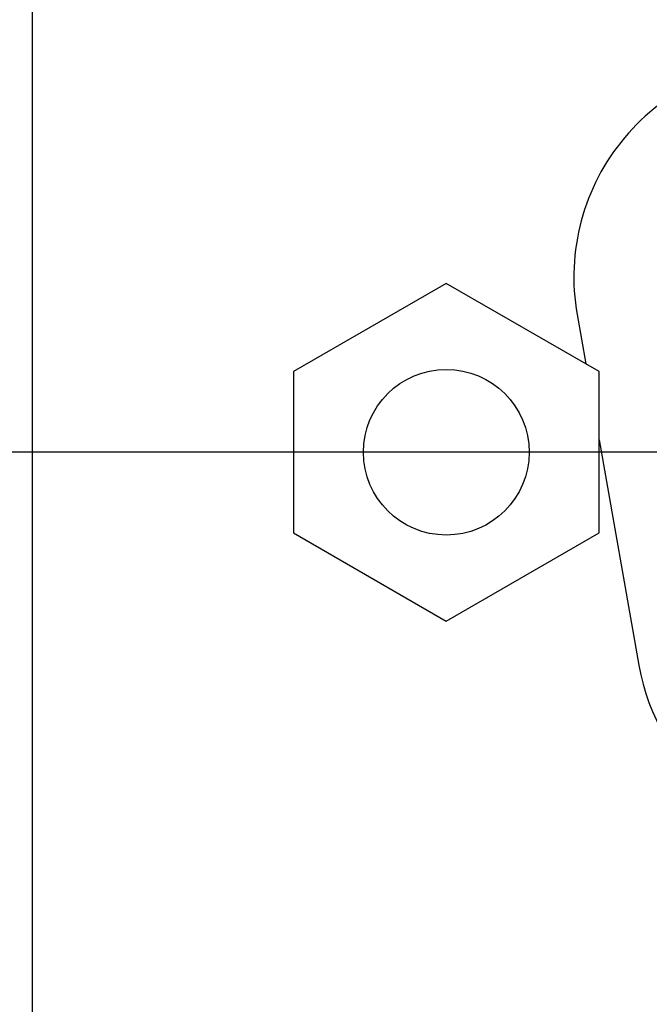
# Model space of a CAD drawing. Header units: millimetres. Extents: x 0 to 3360, y 0 to 2376.
# Tile 42 of 144: x 264 to 271, y 1825 to 1835. Entities that reach past the tile are written whole.
import ezdxf

# ---------------------------------------------------------------- set-up
doc = ezdxf.new("R2010")
doc.units = ezdxf.units.MM
doc.header["$LTSCALE"] = 184.8
doc.linetypes.add('CENTER', pattern=[0.6, 0.375, -0.075, 0.075, -0.075])
doc.layers.get('0').update_dxf_attribs({"linetype": 'CONTINUOUS'})
for name, color, linetype in [('AXIS', 7, 'CONTINUOUS'), ('DRIV_DIM', 7, 'CONTINUOUS'), ('ROUND', 7, 'CONTINUOUS')]:
    doc.layers.add(name, color=color, linetype=linetype)
doc.styles.get("Standard").update_dxf_attribs({"font": 'txt', "width": 0.8})
doc.dimstyles.new('DIMSTYLE_12', dxfattribs={"dimtxt": 19, "dimasz": 9, "dimexe": 2, "dimexo": 1.5, "dimgap": 9.5, "dimtad": 1, "dimdec": 3, "dimlfac": 1.5, "dimdsep": 46, "dimtxsty": 'STANDARD', "dimblk": 'OPEN', "dimblk1": 'OPEN', "dimblk2": 'OPEN', "dimcen": 0.09, "dimadec": 3, "dimazin": 2, "dimtp": 0.5, "dimtm": 0.5, "dimtfac": 1, "dimtdec": 3, "dimtofl": 0, "dimtmove": 0, "dimatfit": 3, "dimldrblk": 'OPEN', "dimfxl": 1, "dimtolj": 1, "dimarcsym": 0})
doc.dimstyles.new('DIMSTYLE_13', dxfattribs={"dimtxt": 19, "dimasz": 9, "dimexe": 2, "dimexo": 1.5, "dimtad": 1, "dimdec": 3, "dimlfac": 1.5, "dimdsep": 46, "dimtxsty": 'STANDARD', "dimblk": 'OPEN', "dimblk1": 'OPEN', "dimblk2": 'OPEN', "dimcen": 0.09, "dimadec": 3, "dimazin": 2, "dimtp": 0.8, "dimtm": 0.8, "dimtfac": 1, "dimtdec": 3, "dimtofl": 0, "dimtmove": 0, "dimatfit": 3, "dimldrblk": 'OPEN', "dimfxl": 1, "dimtolj": 1, "dimarcsym": 0})

# ---------------------------------------------------------------- blocks, each defined once
blk = doc.blocks.new('*D39')
at = {"layer": 'DRIV_DIM', "color": 2, "linetype": 'CONTINUOUS'}
for p, q in [((205.719, 1830.803), (107.55, 1830.803)), ((881.982, 1572.723), (932.055, 1530.707))]:
    blk.add_line(p, q, dxfattribs=at)
for points in [[(112.637, 1821.832), (109.55, 1830.803), (106.637, 1821.774)], [(926.95, 1523.204), (930.523, 1531.993), (922.392, 1527.105)]]:
    blk.add_lwpolyline(points, dxfattribs=at)
for start, end in [(180, 250), (250, 320)]:
    blk.add_arc((574.415, 1830.803), 464.865, start, end, dxfattribs=at)
blk = doc.blocks.new('_OPEN')
at = {"color": 0, "linetype": 'BYBLOCK'}
for p, q in [((0, 0), (-1, 0.3333)), ((-1, -0.3333), (0, 0)), ((-1, 0), (0, 0))]:
    blk.add_line(p, q, dxfattribs=at)
blk = doc.blocks.new('*D40')
at = {"layer": 'DRIV_DIM', "color": 2, "linetype": 'CONTINUOUS'}
for p, q in [((881.982, 2088.882), (932.055, 2130.898)), ((112.638, 1830.803), (107.55, 1830.803))]:
    blk.add_line(p, q, dxfattribs=at)
for points in [[(922.392, 2134.5), (930.523, 2129.612), (926.95, 2138.401)], [(106.637, 1839.831), (109.55, 1830.803), (112.637, 1839.773)]]:
    blk.add_lwpolyline(points, dxfattribs=at)
for start, end in [(40, 110), (110, 180)]:
    blk.add_arc((574.415, 1830.803), 464.865, start, end, dxfattribs=at)
blk = doc.blocks.new('*D43')
at = {"layer": 'DRIV_DIM', "color": 2, "linetype": 'CONTINUOUS'}
blk.add_line((223.476, 2022.745), (574.415, 1830.803), dxfattribs=at)
at = {"layer": 'DRIV_DIM', "color": 2, "linetype": 'CONTINUOUS', "xscale": 9, "yscale": 9, "zscale": 9, "rotation": 151.3239513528}
blk.add_blockref('_OPEN', (223.476, 2022.745), dxfattribs=at)

msp = doc.modelspace()

# ---------------------------------------------------------------- linework, layer by layer
at = {"color": 7, "linetype": 'CONTINUOUS'}
for p, q in [((268.74846, 1832.56924), (267.14846, 1831.64548)), ((270.34846, 1831.64548), (268.74846, 1832.56924)), ((267.14846, 1831.64548), (267.14846, 1829.95967)), ((270.34846, 1829.95967), (270.34846, 1831.64548)), ((267.14846, 1829.95967), (268.74846, 1829.03591)), ((268.74846, 1829.03591), (270.34846, 1829.95967))]:
    msp.add_line(p, q, dxfattribs=at)
msp.add_circle((268.74846, 1830.80258), 0.86667, dxfattribs=at)
at = {"layer": 'AXIS', "color": 7, "linetype": 'CENTER'}
msp.add_line((357.74846, 1830.80258), (182.19519, 1830.80258), dxfattribs=at)
at = {"layer": 'ROUND', "color": 7, "linetype": 'CONTINUOUS'}
for p, q in [((264.41513, 1846.46924), (264.41513, 1815.13591)), ((270.11754, 1832.24231), (270.20853, 1831.72627)), ((270.34846, 1830.93268), (270.76407, 1828.57564))]:
    msp.add_line(p, q, dxfattribs=at)
for centre, start, end in [((272.34977, 1832.63591), 90, 190), ((272.9963, 1828.96924), 190, 270)]:
    msp.add_arc(centre, 2.26667, start, end, dxfattribs=at)

# ---------------------------------------------------------------- dimensions: what is measured, and where the dimension line sits
at = {"layer": 'DRIV_DIM', "color": 2, "linetype": 'CONTINUOUS'}
for base, line1, line2, text, picture, middle in [((415.42188, 2267.63294), ((877.27183, 2084.92952), (880.8329, 2087.91762)), ((118.78704, 1830.80258), (114.13839, 1830.80258)), '1st-axis\\Pmove envelope\\P<>', '*D40', (366.79348, 2246.7267)), ((415.42188, 1393.97221), ((211.86763, 1830.80258), (207.21897, 1830.80258)), ((877.27183, 1576.67563), (880.8329, 1573.68753)), '<>\\P1st-axis\\Pmove envelope', '*D39', (389.94827, 1404.10409))]:
    dim = msp.add_angular_dim_2l(base=base, line1=line1, line2=line2, text=text, dimstyle='DIMSTYLE_12', override={"dimtad": 2}, dxfattribs=at)
    dim.commit()
    dim.dimension.update_dxf_attribs({"geometry": picture, "text_midpoint": middle, "dimtype": 162})
dim = msp.add_radius_dim(center=(574.41513, 1830.80258), mpoint=(223.47639, 2022.74529), text='R<>', dimstyle='DIMSTYLE_13', override={"dimpost": '<>'}, dxfattribs=at)
dim.commit()
dim.dimension.update_dxf_attribs({"geometry": '*D43', "text_midpoint": (289.15173, 1992.23882), "dimtype": 164})

doc.saveas('drawing.dxf')
